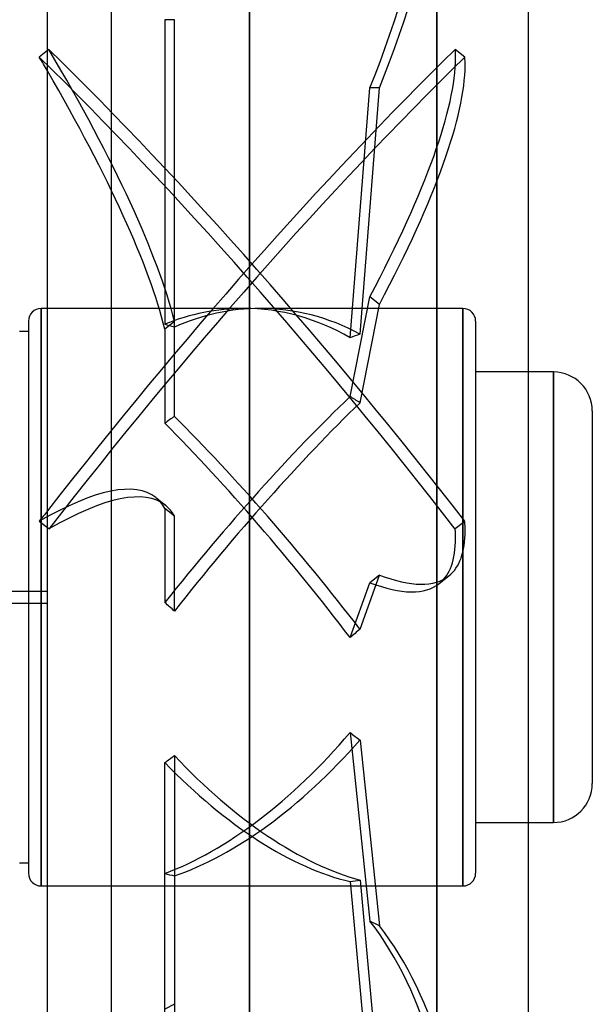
# Model space of a CAD drawing. Header units: millimetres. Extents: x -110 to 102, y -250 to 250.
# Tile 17 of 24: x -5 to 102, y -76 to 108. Entities that reach past the tile are written whole.
import ezdxf

# ---------------------------------------------------------------- set-up
doc = ezdxf.new("R2010")
doc.units = ezdxf.units.MM
doc.layers.add('HIDDEN', color=7, linetype='Continuous')
doc.layers.add('THICK', color=7, linetype='Continuous')

msp = doc.modelspace()

# ---------------------------------------------------------------- linework, layer by layer
at = {"layer": 'HIDDEN'}
for p, q in [((37.8, 0), (37.8, 204)), ((72.9, -204), (72.9, 204)), ((21.98, 108), (21.98, 51.04)), ((23.77, 108), (21.98, 108)), ((23.77, 50.5), (23.77, 108)), ((0.26, 102.44), (0, 102.23)), ((78.13, 101.01), (76.34, 102.44)), ((56.66, 48.52), (60.35, 95.28)), ((58.51, 49.2), (62.14, 95.28)), ((62.14, 95.28), (60.35, 95.28)), ((56.66, 37.53), (60.35, 56.17)), ((62.14, 54.74), (60.35, 56.17)), ((-1.19, 0), (-1.19, 54)), ((36.77, 54), (0, 54)), ((77.79, 54), (39.83, 54)), ((58.51, 36.37), (62.14, 54.74)), ((77.79, 0), (77.79, 54)), ((77.79, 54), (77.79, 0)), ((23.77, 51.57), (21.98, 50.14)), ((23.77, 33.8), (23.77, 51.57)), ((80.16, 51.63), (80.16, 0)), ((21.98, 50.14), (21.98, 32.54)), ((90, 42.12), (80.16, 42.12)), ((94.72, 0), (94.72, 42.12)), ((20.29, 18.63), (22.08, 17.2)), ((21.98, 16.6), (21.98, -1)), ((23.77, 15.17), (21.98, 16.6)), ((23.77, -2.6), (23.77, 15.17)), ((-1.19, 14.62), (-1.19, 13.93)), ((0.26, 12.76), (0, 12.97)), ((78.13, 14.19), (76.34, 12.76)), ((58.51, -5.97), (62.14, 4.15)), ((62.14, 4.15), (60.35, 2.72)), ((73.35, 2.56), (75.14, 3.99)), ((56.66, -7.55), (60.35, 2.72)), ((-3.56, 1.16), (-3.56, 0)), ((-3.56, 0), (-3.56, -1.16)), ((-1.19, 1.16), (-1.19, 0)), ((-1.19, 0), (-1.19, -1.16)), ((77.79, 0), (77.79, -54)), ((80.16, 0), (80.16, -51.63)), ((-1.19, -54), (-1.19, 0)), ((37.8, -204), (37.8, 0)), ((77.79, -54), (77.79, 0)), ((94.72, -42.12), (94.72, 0)), ((56.66, -25.32), (60.35, -60.57)), ((58.51, -26.72), (62.14, -61.45)), ((21.98, -51.66), (21.98, -30.93)), ((23.77, -29.6), (23.77, -76.13)), ((80.16, -42.12), (90, -42.12)), ((21.98, -97.74), (21.98, -51.66)), ((23.77, -52.1), (23.77, -98.62)), ((56.66, -53.19), (60.35, -93.6)), ((58.51, -52.89), (62.14, -92.72)), ((0, -54), (77.79, -54)), ((62.14, -61.45), (60.35, -60.57)), ((23.77, -76.13), (21.98, -77.01))]:
    msp.add_line(p, q, dxfattribs=at)
for centre, start, end in [((77.79, 51.63), 0, 90), ((77.79, -51.63), 270, 0)]:
    msp.add_arc(centre, 2.37, start, end, dxfattribs=at)
for centre, major_axis, ratio, start_param, end_param in [((-26.45, 181.09), (0, -160), 0.642788, 1.004743, 1.570796), ((-24.66, 181.09), (0, 160), 0.642788, -2.13685, -1.570796), ((37.4, 0.72), (-122.26, -153.2), 0.198632, -2.128901, -1.513311), ((39.2, 0.72), (-122.26, 153.2), 0.198632, -1.64101, -1.012691), ((-77.72, 158.6), (-99.8, 125.06), 0.198632, -2.735023, -2.187491), ((-26.45, -15.7), (-99.8, -125.06), 0.198632, 2.897647, 2.930864), ((37.4, -0.72), (122.26, -153.2), 0.198632, 1.500583, 2.128901), ((39.2, -0.72), (122.26, 153.2), 0.198632, 1.012691, 1.64101), ((-26.45, -15.7), (-99.8, -125.06), 0.198632, 2.331593, 2.897647), ((-24.66, -17.13), (99.8, 125.06), 0.198632, -0.809999, -0.243946), ((-24.66, -17.13), (99.8, 125.06), 0.198632, -0.243946, -0.210728), ((-79.51, 157.17), (-99.8, 125.06), 0.198632, -2.735023, -2.210595), ((36.77, 0), (0, 54), 0.8391, 0, 0.332638), ((39.83, 0), (0, -54), 0.8391, 3.141593, 3.503856), ((36.77, 0), (0, 54), 0.8391, -0.454381, 0), ((39.83, 0), (0, -54), 0.8391, 2.71669, 3.141593), ((0.96, 0), (64.35, 0), 0.8391, 1.208533, 1.238159), ((75.64, 0), (62.7, 22.77), 0.780905, 1.560492, 1.589971), ((36.77, 0), (44.54, 53.55), 0.155857, 0.931155, 1.718173), ((75.64, 0), (-64.01, 51.84), 0.236353, -1.11572, -1.086242), ((39.83, 0), (44.54, 53.55), 0.155857, 0.960633, 1.747799), ((0.96, 0), (63.82, 53.08), 0.155857, 1.079635, 1.10926), ((39.83, 0), (-44.54, 53.55), 0.155857, -1.810438, -1.023273), ((36.77, 0), (-44.54, 53.55), 0.155857, -1.839916, -1.052898), ((-79.51, -106.43), (99.8, 125.06), 0.198632, 0.000005, 0.46621), ((-77.72, -107.86), (99.8, 125.06), 0.198632, 0.000005, 0.46621), ((-79.51, -106.43), (99.8, 125.06), 0.198632, -0.081322, 0.000005), ((-77.72, -107.86), (99.8, 125.06), 0.198632, -0.081322, 0.000005), ((-24.66, 129.05), (-99.8, 125.06), 0.198632, -2.897647, -2.864429), ((-26.45, 127.62), (99.8, -125.06), 0.198632, 0.000001, 0.243946), ((-24.66, 129.05), (-99.8, 125.06), 0.198632, -3.141592, -2.897647), ((-26.45, 127.62), (99.8, -125.06), 0.198632, 0.243946, 0.277163), ((-24.66, 129.05), (-99.8, 125.06), 0.198632, 2.819485, 3.141593), ((-26.45, 127.62), (99.8, -125.06), 0.198632, -0.322108, 0.000001), ((0.96, 0), (-63.82, 53.08), 0.155857, -1.804161, -1.774535), ((75.64, 0), (65.05, 53.77), 0.076398, 1.773696, 1.803174), ((36.77, 0), (37.69, 50.65), 0.496607, -2.491975, -1.704957), ((75.64, 0), (-62.26, 47.81), 0.403083, 1.575542, 1.60502), ((39.83, 0), (37.69, 50.65), 0.496607, -2.521601, -1.734435), ((0.96, 0), (60.37, 44.91), 0.496607, -1.592095, -1.56247), ((36.77, 0), (-37.69, 50.65), 0.496607, 1.8267, 2.613718), ((39.83, 0), (-37.69, 50.65), 0.496607, 1.797075, 2.58424), ((0.96, 0), (-60.37, 44.91), 0.496607, 2.25737, 2.286996), ((75.64, 0), (60.65, 40.37), 0.591384, -2.241271, -2.211793), ((-26.45, -190.8), (-70.77, -143.5), 0.520026, 2.329735, 2.895789), ((-24.66, -191.68), (70.77, 143.5), 0.520026, -0.811857, -0.245804)]:
    msp.add_ellipse(centre, major_axis=major_axis, ratio=ratio, start_param=start_param, end_param=end_param, dxfattribs=at)
at = {"layer": 'THICK'}
for p, q in [((0, -240), (0, 240)), ((12, -240), (12, 240)), ((90, 205), (90, -205)), ((37.8, 204), (37.8, 0)), ((72.9, 204), (72.9, -204)), ((0, 102.23), (-1.53, 101.01)), ((0, 54), (-1.19, 54)), ((-1.19, 54), (-1.19, 14.62)), ((-3.56, 51.63), (-3.56, 1.16)), ((-3.56, 49.68), (-5.2, 49.68)), ((94.72, 42.12), (90, 42.12)), ((94.72, 42.12), (94.72, 0)), ((102, 34.84), (102, 0)), ((0, 12.97), (-1.53, 14.19)), ((-1.19, 13.93), (-1.19, 1.16)), ((-13.24, 1.16), (0, 1.16)), ((37.8, 0), (37.8, -204)), ((94.72, 0), (94.72, -42.12)), ((102, 0), (102, -34.84)), ((0, -1.16), (-13.24, -1.16)), ((-3.56, -1.16), (-3.56, -51.63)), ((-1.19, -1.16), (-1.19, -54)), ((90, -42.12), (94.72, -42.12)), ((-5.2, -49.68), (-3.56, -49.68)), ((-1.19, -54), (0, -54))]:
    msp.add_line(p, q, dxfattribs=at)
for centre, radius, start, end in [((-1.19, 51.63), 2.37, 90, 180), ((94.72, 34.84), 7.28, 0, 90), ((94.72, -34.84), 7.28, 270, 0), ((-1.19, -51.63), 2.37, 180, 270)]:
    msp.add_arc(centre, radius, start, end, dxfattribs=at)
for centre, major_axis, start_param, end_param in [((-79.51, 157.17), (-99.8, 125.06), -2.210595, -2.187491), ((37.4, 0.72), (-122.26, -153.2), -1.513311, -1.500583)]:
    msp.add_ellipse(centre, major_axis=major_axis, ratio=0.198632, start_param=start_param, end_param=end_param, dxfattribs=at)

doc.saveas('drawing.dxf')
